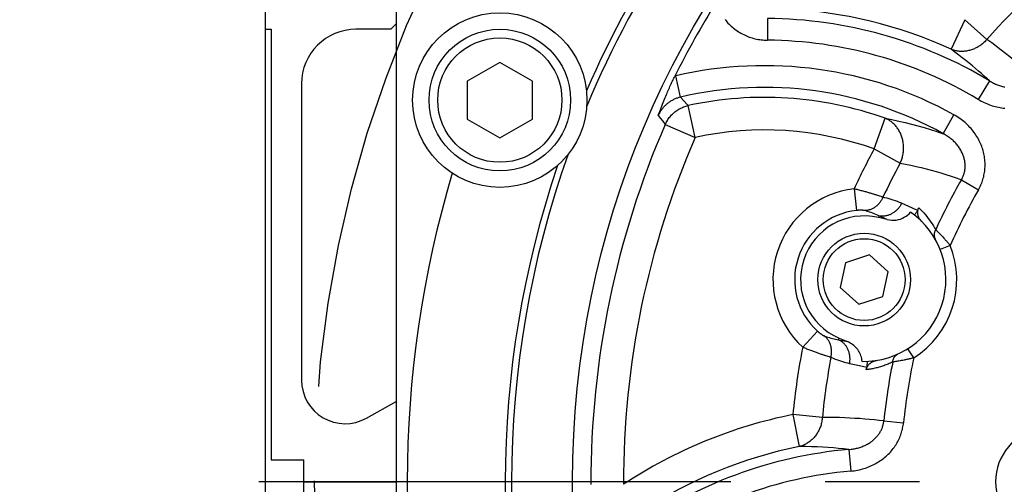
# Model space of a CAD drawing. Header units: millimetres. Extents: x 0 to 420, y 0 to 297.
# Tile 48 of 72: x 299.27 to 317.34, y 170.93 to 179.45. Entities that reach past the tile are written whole.
import ezdxf

# ---------------------------------------------------------------- set-up
doc = ezdxf.new("R2010")
doc.units = ezdxf.units.MM
doc.header["$LTSCALE"] = 23.1
doc.linetypes.add('CENTER', pattern=[0.6, 0.375, -0.075, 0.075, -0.075])
doc.layers.get('0').update_dxf_attribs({"linetype": 'CONTINUOUS'})
for name, color, linetype in [('AXIS', 7, 'CONTINUOUS'), ('COMPONENTS', 7, 'CONTINUOUS'), ('DIMENSION', 7, 'CONTINUOUS')]:
    doc.layers.add(name, color=color, linetype=linetype)
doc.styles.get("Standard").update_dxf_attribs({"font": 'arial.ttf'})
doc.styles.add('TEXTSTYLE_4', font='gdt')
doc.dimstyles.new('DIMSTYLE_5', dxfattribs={"dimtxt": 3, "dimasz": 3, "dimexe": 0.18, "dimexo": 0.0625, "dimgap": 0.09, "dimtad": 1, "dimtih": 1, "dimtoh": 1, "dimdec": 3, "dimlfac": 5, "dimdsep": 46, "dimtxsty": 'STANDARD', "dimblk": '_FILLED', "dimblk1": '_FILLED', "dimblk2": '_FILLED', "dimcen": 0.09, "dimadec": 0, "dimazin": 0, "dimtp": 0.2, "dimtm": 0.2, "dimtfac": 1, "dimtdec": 3, "dimtofl": 0, "dimtmove": 0, "dimatfit": 3, "dimldrblk": '_FILLED', "dimfxl": 1, "dimtolj": 1, "dimarcsym": 0})

# ---------------------------------------------------------------- blocks, each defined once
blk = doc.blocks.new('_FILLED')
at = {"color": 0, "linetype": 'BYBLOCK'}
blk.add_solid([(0, 0), (-1, 0.2), (-1, -0.2)], dxfattribs=at)
blk = doc.blocks.new('*D3')
at = {"layer": 'DIMENSION', "color": 2, "linetype": 'CONTINUOUS'}
for p, q in [((290.733, 185.827), (273.74, 185.827)), ((292.733, 185.827), (290.733, 185.827)), ((306.533, 179.699), (292.733, 185.827))]:
    blk.add_line(p, q, dxfattribs=at)
at = {"layer": 'DIMENSION', "color": 2, "linetype": 'CONTINUOUS', "xscale": 3, "yscale": 3, "zscale": 3, "rotation": 336.0556988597}
blk.add_blockref('_FILLED', (306.533, 179.699), dxfattribs=at)
at = {"layer": 'DIMENSION', "color": 2, "linetype": 'CONTINUOUS', "insert": (287.733, 189.577), "char_height": 3, "width": 10.99257, "attachment_point": 3, "line_spacing_factor": 0.9, "style": 'TEXTSTYLE_4'}
blk.add_mtext('{\\Fgdt;n}\\Farial.ttf;215', dxfattribs=at)

msp = doc.modelspace()

# ---------------------------------------------------------------- linework, layer by layer
at = {"layer": 'AXIS', "color": 2, "linetype": 'CENTER'}
msp.add_line((326.18229, 170.97351), (302.33876, 170.97351), dxfattribs=at)
msp.add_circle((326.18229, 170.97351), 21.5, dxfattribs=at)
at = {"layer": 'COMPONENTS', "color": 7, "linetype": 'CONTINUOUS'}
for p, q in [((303.78229, 152.97351), (303.78229, 205.23351)), ((306.18229, 187.79521), (306.18229, 154.15181)), ((306.18229, 179.37351), (306.08229, 179.27351)), ((303.78229, 179.27351), (303.88229, 179.27351)), ((303.88229, 179.27351), (303.88229, 171.37351)), ((306.08229, 179.27351), (305.44229, 179.27351)), ((308.08229, 178.66633), (307.48229, 178.31992)), ((308.68229, 178.31992), (308.08229, 178.66633)), ((304.44229, 178.27351), (304.44229, 172.83929)), ((307.48229, 178.31992), (307.48229, 177.6271)), ((308.68229, 177.6271), (308.68229, 178.31992)), ((307.48229, 177.6271), (308.08229, 177.28069)), ((308.08229, 177.28069), (308.68229, 177.6271)), ((315.19028, 175.7828), (315.03224, 175.81929)), ((314.86565, 175.1335), (314.42637, 174.99077)), ((315.20889, 174.82444), (314.86565, 175.1335)), ((314.42637, 174.99077), (314.33034, 174.53899)), ((315.11286, 174.37266), (315.20889, 174.82444)), ((314.33034, 174.53899), (314.67358, 174.22993)), ((314.67358, 174.22993), (315.11286, 174.37266)), ((314.31344, 173.60703), (314.46274, 173.54365)), ((305.63358, 172.14151), (306.18229, 172.44921)), ((303.88229, 171.37351), (304.48229, 171.37351)), ((304.48229, 170.57351), (304.48229, 171.37351)), ((304.48229, 170.97351), (306.18229, 170.97351))]:
    msp.add_line(p, q, dxfattribs=at)
at = {"layer": 'COMPONENTS', "color": 9, "linetype": 'CONTINUOUS'}
for p, q in [((312.99837, 179.47034), (312.99546, 179.07188)), ((316.61465, 179.44809), (316.3654, 178.90482)), ((317.02171, 179.08753), (316.61465, 179.44809)), ((311.3098, 178.41731), (311.29557, 178.41387)), ((311.40043, 178.02927), (311.3098, 178.41731)), ((317.06933, 178.32768), (316.86446, 177.98591)), ((311.40043, 178.02927), (311.45938, 177.96332)), ((311.66656, 177.2894), (311.53946, 177.87345)), ((310.98969, 177.68887), (311.03044, 177.63811)), ((316.22176, 177.35769), (316.41499, 177.70618)), ((311.03044, 177.63811), (311.07291, 177.58503)), ((311.07291, 177.58503), (311.11848, 177.52788)), ((311.11848, 177.52788), (311.66656, 177.2894)), ((314.95303, 177.07776), (315.154, 177.64068)), ((314.95303, 177.07776), (315.43079, 176.81805)), ((316.55373, 176.5117), (316.86797, 176.33095)), ((314.58488, 176.3455), (314.62886, 175.94946)), ((315.03704, 176.21764), (315.01332, 176.22549)), ((315.05892, 176.21024), (315.03704, 176.21764)), ((315.65403, 175.99433), (315.45615, 176.08185)), ((315.03921, 175.84947), (315.03224, 175.81929)), ((315.19028, 175.7828), (315.03921, 175.84947)), ((315.75027, 175.95176), (315.65403, 175.99433)), ((316.08271, 175.59729), (316.10761, 175.57245)), ((316.10761, 175.57245), (316.11957, 175.56038)), ((316.11957, 175.56038), (316.13261, 175.54712)), ((316.13261, 175.54712), (316.14668, 175.5327)), ((316.14668, 175.5327), (316.16173, 175.51713)), ((316.16173, 175.51713), (316.17768, 175.50046)), ((316.17768, 175.50046), (316.19449, 175.48271)), ((316.19449, 175.48271), (316.21209, 175.46392)), ((316.3501, 175.30787), (316.16416, 175.2342)), ((316.21209, 175.46392), (316.23039, 175.44412)), ((313.64221, 173.44426), (313.91058, 173.73882)), ((314.30133, 173.57852), (314.31344, 173.60703)), ((314.30133, 173.57852), (314.46274, 173.54365)), ((315.68021, 173.24616), (315.57308, 173.41505)), ((314.08316, 173.28194), (314.10523, 173.27506)), ((314.10523, 173.27506), (314.12547, 173.26893)), ((314.50205, 173.14545), (314.68189, 173.10676)), ((315.31337, 173.17223), (315.29377, 173.16918)), ((315.32851, 173.17465), (315.31337, 173.17223)), ((315.34529, 173.17738), (315.32851, 173.17465)), ((315.36363, 173.18044), (315.34529, 173.17738)), ((315.3835, 173.18383), (315.36363, 173.18044)), ((315.40481, 173.18758), (315.3835, 173.18383)), ((315.42752, 173.19169), (315.40481, 173.18758)), ((315.45156, 173.19617), (315.42752, 173.19169)), ((315.47684, 173.20104), (315.45156, 173.19617)), ((315.50328, 173.20629), (315.47684, 173.20104)), ((314.68189, 173.10676), (314.81589, 173.07793)), ((313.46068, 172.20587), (313.57835, 171.61985)), ((314.00193, 172.15344), (313.46068, 172.20587)), ((315.13089, 172.09034), (315.49157, 172.05389)), ((314.48708, 171.5667), (314.52223, 171.16977))]:
    msp.add_line(p, q, dxfattribs=at)
for points in [[(312.2163, 179.44918), (312.23368, 179.42786), (312.25165, 179.40704), (312.27021, 179.38671), (312.28935, 179.36688), (312.30903, 179.34759), (312.32926, 179.32885), (312.35004, 179.31065), (312.37131, 179.29304), (312.39308, 179.27602), (312.41535, 179.25959), (312.43807, 179.24379), (312.46124, 179.22861), (312.48486, 179.21405), (312.50889, 179.20016), (312.53333, 179.18692), (312.55819, 179.17433), (312.58341, 179.16243), (312.60899, 179.15123), (312.63494, 179.14071), (312.66117, 179.13092), (312.68771, 179.12185), (312.71454, 179.11351), (312.74156, 179.10592), (312.7687, 179.0991), (312.79603, 179.09303), (312.82365, 179.08771), (312.8516, 179.08312), (312.87984, 179.07928), (312.90835, 179.07623), (312.93712, 179.07399), (312.96616, 179.07254), (312.99546, 179.07188)], [(317.02171, 179.08753), (317.00885, 179.07288), (316.99559, 179.05864), (316.98195, 179.04484), (316.9679, 179.03144), (316.95347, 179.01847), (316.93869, 179.00597), (316.92358, 178.99393), (316.90812, 178.98237), (316.89236, 178.9713), (316.87632, 178.96074), (316.85998, 178.95068), (316.8434, 178.94116), (316.82658, 178.93217), (316.80952, 178.92372), (316.79226, 178.91583), (316.77482, 178.9085), (316.7572, 178.90173), (316.73944, 178.89555), (316.72155, 178.88995), (316.70353, 178.88493), (316.68543, 178.88051), (316.66726, 178.87669), (316.64902, 178.87348), (316.63076, 178.87087), (316.61247, 178.86886), (316.59419, 178.86748), (316.57592, 178.8667), (316.5577, 178.86653), (316.53954, 178.86698), (316.52146, 178.86805), (316.50348, 178.86972), (316.48561, 178.87201), (316.46788, 178.8749), (316.45031, 178.8784), (316.4329, 178.8825), (316.41569, 178.8872), (316.3987, 178.89249), (316.38193, 178.89836), (316.3654, 178.90482)], [(317.89798, 178.3729), (317.84125, 178.425), (317.78177, 178.47853), (317.71953, 178.53346), (317.65461, 178.58981), (317.5869, 178.64754), (317.51609, 178.70661), (317.44218, 178.76701), (317.36515, 178.82872), (317.28464, 178.89165), (317.20053, 178.95578), (317.11289, 179.02109), (317.02171, 179.08753)], [(317.06933, 178.32769), (317.02182, 178.37094), (316.97244, 178.41517), (316.92118, 178.46034), (316.868, 178.5064), (316.81286, 178.55332), (316.75564, 178.60114), (316.6963, 178.64979), (316.63481, 178.69925), (316.57103, 178.74953), (316.50488, 178.80059), (316.43635, 178.85238), (316.3654, 178.90482)], [(317.06933, 178.32769), (317.08728, 178.31672), (317.10539, 178.30623), (317.12368, 178.2962), (317.14211, 178.28665), (317.16069, 178.27757), (317.17937, 178.26899), (317.19815, 178.26091), (317.217, 178.25332), (317.2359, 178.24624), (317.25483, 178.23967), (317.27378, 178.2336), (317.29272, 178.22805), (317.31164, 178.22301), (317.33052, 178.21849), (317.34935, 178.21447)], [(311.40043, 178.02927), (311.38516, 178.02553), (311.37009, 178.02142), (311.35523, 178.01695), (311.34063, 178.01214), (311.32625, 178.00698), (311.31198, 178.00145), (311.2978, 177.99553), (311.28376, 177.98924), (311.26989, 177.98259), (311.25621, 177.97558), (311.24271, 177.96823), (311.22942, 177.96053), (311.21635, 177.95251), (311.2035, 177.94415), (311.19087, 177.93547), (311.17848, 177.92646), (311.16632, 177.91715), (311.15441, 177.90752), (311.14273, 177.89757), (311.13132, 177.88733), (311.12016, 177.87678), (311.10928, 177.86594), (311.09867, 177.85482), (311.08835, 177.84342), (311.07832, 177.83176), (311.0686, 177.81984), (311.05921, 177.80768), (311.05014, 177.79531), (311.0414, 177.78271), (311.033, 177.76991), (311.02495, 177.75694), (311.01725, 177.74378), (311.00987, 177.73039), (311.00281, 177.71676), (310.99608, 177.70292), (310.98969, 177.68887)], [(311.11848, 177.52788), (311.12726, 177.54693), (311.13666, 177.56561), (311.14669, 177.58391), (311.15737, 177.60189), (311.16869, 177.61952), (311.1806, 177.63672), (311.1931, 177.65349), (311.20619, 177.66985), (311.21983, 177.68573), (311.23401, 177.70111), (311.24873, 177.71602), (311.26395, 177.73039), (311.27966, 177.74422), (311.29584, 177.75751), (311.31248, 177.77023), (311.32954, 177.78235), (311.34702, 177.79388), (311.36489, 177.8048), (311.38312, 177.81509), (311.4017, 177.82473), (311.4206, 177.83373), (311.4398, 177.84206), (311.45927, 177.84972), (311.479, 177.85669), (311.49896, 177.86298), (311.51912, 177.86857), (311.53946, 177.87345)], [(311.45938, 177.96332), (311.52267, 177.89233), (311.53946, 177.87345)], [(316.86446, 177.98591), (316.8916, 177.97012), (316.91902, 177.9551), (316.94673, 177.94085), (316.97475, 177.92735), (317.00306, 177.91462), (317.03156, 177.90268), (317.06025, 177.89154), (317.08912, 177.8812), (317.1181, 177.87166), (317.14718, 177.86294), (317.17635, 177.85502), (317.20555, 177.84791), (317.23475, 177.84162), (317.26397, 177.83614), (317.29312, 177.83146), (317.32222, 177.82758), (317.35126, 177.8245)], [(316.86797, 176.33095), (316.88035, 176.35315), (316.89211, 176.37574), (316.90325, 176.39871), (316.91379, 176.4221), (316.92371, 176.44586), (316.93296, 176.46995), (316.94154, 176.49436), (316.94945, 176.51909), (316.95666, 176.54406), (316.96315, 176.56928), (316.96893, 176.59475), (316.97398, 176.62038), (316.9783, 176.64618), (316.98188, 176.67214), (316.98472, 176.69822), (316.98682, 176.72439), (316.98818, 176.75067), (316.98878, 176.77705), (316.98864, 176.80353), (316.98775, 176.83011), (316.98609, 176.85676), (316.98367, 176.88349), (316.98048, 176.91029), (316.97651, 176.93712), (316.97175, 176.96397), (316.96622, 176.99085), (316.9599, 177.01768), (316.95279, 177.04446), (316.94489, 177.07121), (316.93619, 177.09785), (316.9267, 177.12439), (316.91642, 177.15082), (316.90534, 177.17709), (316.89346, 177.20321), (316.88079, 177.22917), (316.86732, 177.2549), (316.85307, 177.2804), (316.83801, 177.30569), (316.82219, 177.33067), (316.80558, 177.35536), (316.7882, 177.37975), (316.77006, 177.40377), (316.75117, 177.42741), (316.73152, 177.45069), (316.71115, 177.47352), (316.69006, 177.49591), (316.66825, 177.51786), (316.64575, 177.53929), (316.62257, 177.56021), (316.59871, 177.58061), (316.57423, 177.60043), (316.54911, 177.61965), (316.52337, 177.63829), (316.49709, 177.65627), (316.47027, 177.67356), (316.4429, 177.6902), (316.41499, 177.70618)], [(315.43079, 176.81805), (315.43878, 176.8359), (315.44624, 176.85398), (315.45317, 176.87229), (315.45957, 176.89084), (315.46542, 176.9096), (315.47072, 176.92853), (315.47546, 176.94762), (315.47963, 176.96686), (315.48324, 176.98621), (315.48628, 177.00566), (315.48875, 177.02519), (315.49064, 177.04478), (315.49195, 177.06439), (315.49268, 177.08403), (315.49283, 177.10366), (315.4924, 177.12326), (315.49138, 177.14281), (315.48979, 177.1623), (315.48762, 177.18169), (315.48487, 177.20097), (315.48155, 177.22011), (315.47767, 177.23911), (315.47321, 177.25792), (315.4682, 177.27655), (315.46263, 177.29496), (315.45652, 177.31314), (315.44986, 177.33106), (315.44267, 177.34872), (315.43494, 177.36607), (315.42671, 177.38312), (315.41796, 177.39984), (315.40871, 177.41622), (315.39897, 177.43223), (315.38875, 177.44785), (315.37805, 177.46308), (315.36691, 177.4779), (315.35532, 177.49228), (315.34329, 177.50622), (315.33084, 177.51969), (315.31799, 177.53269), (315.30474, 177.5452), (315.29112, 177.55721), (315.27713, 177.5687), (315.26279, 177.57966), (315.24812, 177.59008), (315.23313, 177.59995), (315.21784, 177.60926), (315.20226, 177.618), (315.18642, 177.62615), (315.17033, 177.63372), (315.154, 177.64068)], [(315.154, 177.64068), (315.28021, 177.61647), (315.40365, 177.59043), (315.5243, 177.56272), (315.64087, 177.53382), (315.7546, 177.50359), (315.86922, 177.47107), (315.98595, 177.43578), (316.10347, 177.39801), (316.22176, 177.35769)], [(316.55372, 176.5117), (316.56143, 176.52492), (316.56872, 176.5384), (316.5756, 176.55213), (316.58207, 176.56611), (316.5881, 176.58034), (316.59369, 176.59478), (316.59883, 176.60943), (316.6035, 176.62428), (316.60771, 176.63931), (316.61144, 176.65451), (316.61468, 176.66986), (316.61745, 176.68534), (316.61972, 176.70094), (316.62149, 176.71664), (316.62278, 176.73244), (316.62357, 176.74831), (316.62386, 176.76426), (316.62365, 176.7803), (316.62295, 176.79641), (316.62174, 176.81259), (316.62003, 176.82883), (316.61781, 176.84515), (316.61508, 176.86152), (316.61183, 176.87793), (316.60806, 176.89437), (316.60377, 176.91083), (316.59896, 176.92729), (316.59363, 176.94375), (316.58778, 176.96018), (316.5814, 176.97658), (316.5745, 176.99293), (316.56708, 177.00923), (316.55913, 177.02545), (316.55065, 177.0416), (316.54166, 177.05766), (316.53214, 177.0736), (316.5221, 177.08943), (316.51154, 177.10513), (316.50048, 177.12067), (316.4889, 177.13605), (316.47682, 177.15125), (316.46424, 177.16625), (316.45117, 177.18104), (316.43761, 177.19561), (316.42358, 177.20994), (316.40908, 177.22401), (316.39411, 177.23781), (316.3787, 177.25133), (316.36284, 177.26455), (316.34655, 177.27745), (316.32985, 177.29002), (316.31275, 177.30225), (316.29525, 177.31412), (316.27739, 177.32561), (316.25919, 177.33671), (316.24064, 177.3474), (316.22176, 177.35769)], [(315.43079, 176.81805), (315.53, 176.79936), (315.62731, 176.77956), (315.72272, 176.75867), (315.81568, 176.73688), (315.90677, 176.7141), (315.9977, 176.68995), (316.08867, 176.66444), (316.1795, 176.6376), (316.27131, 176.60894), (316.36447, 176.57831), (316.45861, 176.5459), (316.55372, 176.5117)], [(315.01332, 176.22549), (315.00081, 176.22955), (314.98787, 176.23371), (314.97452, 176.23796), (314.96077, 176.24229), (314.94663, 176.24669), (314.93211, 176.25116), (314.91723, 176.25569), (314.902, 176.26028), (314.88643, 176.26492), (314.87054, 176.2696), (314.85435, 176.27432), (314.83785, 176.27907), (314.82108, 176.28385), (314.80404, 176.28865), (314.78675, 176.29346), (314.76922, 176.29828), (314.75148, 176.3031), (314.73353, 176.30792), (314.7154, 176.31272), (314.69711, 176.3175), (314.67867, 176.32226), (314.6601, 176.32699), (314.64143, 176.33169), (314.62265, 176.33635), (314.6038, 176.34095), (314.58488, 176.3455)], [(315.11291, 176.19099), (315.10517, 176.19386), (315.09692, 176.19687), (315.08817, 176.20002), (315.07891, 176.2033), (315.05892, 176.21024)], [(315.1129, 176.19099), (315.10682, 176.1771), (315.10027, 176.16345), (315.09327, 176.15007), (315.08581, 176.13697), (315.07792, 176.12417), (315.0696, 176.1117), (315.06087, 176.09956), (315.05174, 176.08778), (315.04222, 176.07638), (315.03233, 176.06537), (315.02208, 176.05477), (315.01148, 176.04459), (315.00055, 176.03484), (314.98931, 176.02555), (314.97778, 176.01672), (314.96596, 176.00837), (314.95388, 176.00051), (314.94155, 175.99316), (314.929, 175.98631), (314.91624, 175.97999), (314.90329, 175.97419), (314.89016, 175.96894), (314.87688, 175.96423), (314.86347, 175.96008), (314.84995, 175.95649), (314.83633, 175.95347), (314.82263, 175.95101), (314.80888, 175.94913), (314.7951, 175.94782), (314.7813, 175.94709)], [(315.45615, 176.08185), (315.44961, 176.06852), (315.44262, 176.05542), (315.43521, 176.04257), (315.42737, 176.02999), (315.41912, 176.0177), (315.41047, 176.00571), (315.40143, 175.99404), (315.39201, 175.98271), (315.38223, 175.97173), (315.3721, 175.96111), (315.36164, 175.95088), (315.35086, 175.94104), (315.33977, 175.93161), (315.32838, 175.9226), (315.31673, 175.91403), (315.30481, 175.90591), (315.29265, 175.89824), (315.28027, 175.89104), (315.26768, 175.88432), (315.25489, 175.87808), (315.24194, 175.87235), (315.22882, 175.86711), (315.21557, 175.86239), (315.2022, 175.85818), (315.18872, 175.8545), (315.17517, 175.85135), (315.16155, 175.84872), (315.14789, 175.84664), (315.1342, 175.84509), (315.1205, 175.84409), (315.10681, 175.84363), (315.09316, 175.84371), (315.07955, 175.84434), (315.06601, 175.84551), (315.05256, 175.84722), (315.03921, 175.84946)], [(315.45615, 176.08185), (315.41837, 176.09796), (315.38051, 176.11307), (315.34255, 176.12718), (315.3045, 176.14026), (315.26634, 176.15233), (315.2281, 176.16343), (315.18979, 176.17359), (315.15139, 176.18278), (315.11291, 176.19099)], [(314.7813, 175.94709), (314.77918, 175.9476), (314.77692, 175.9481), (314.7745, 175.94859), (314.77193, 175.94907), (314.76922, 175.94953), (314.76636, 175.94998), (314.76336, 175.95041), (314.76022, 175.95082), (314.75694, 175.95121), (314.75353, 175.95158), (314.74998, 175.95192), (314.74631, 175.95224), (314.74252, 175.95254), (314.73859, 175.95281), (314.73455, 175.95305), (314.73039, 175.95326), (314.72612, 175.95344), (314.72174, 175.95359), (314.71726, 175.9537), (314.71267, 175.95378), (314.70798, 175.95382), (314.7032, 175.95382), (314.69833, 175.95379), (314.69337, 175.95372), (314.68833, 175.9536), (314.68321, 175.95344), (314.67802, 175.95325), (314.67276, 175.953), (314.66744, 175.95272), (314.66206, 175.95239), (314.65663, 175.95201), (314.65114, 175.95159), (314.64562, 175.95113), (314.64007, 175.95062), (314.63448, 175.95006), (314.62886, 175.94946)], [(315.03921, 175.84947), (315.01128, 175.86342), (314.98311, 175.87659), (314.95475, 175.88897), (314.92623, 175.90056), (314.89757, 175.91138), (314.86873, 175.92144), (314.83971, 175.93074), (314.81056, 175.93929), (314.7813, 175.94709)], [(315.77186, 175.9981), (315.80378, 175.96686), (315.83452, 175.93525), (315.86409, 175.90326)], [(315.86409, 175.90326), (315.89242, 175.87094), (315.9196, 175.83825), (315.94577, 175.80513), (315.97099, 175.77153)], [(315.97099, 175.77153), (315.99523, 175.73749), (316.01851, 175.70305), (316.04085, 175.6682), (316.06225, 175.63295), (316.08271, 175.59729)], [(316.08271, 175.59729), (316.07855, 175.59032), (316.0747, 175.58322), (316.07115, 175.57602), (316.06792, 175.56873), (316.065, 175.56135), (316.06241, 175.5539), (316.06015, 175.54639), (316.05822, 175.53884), (316.05663, 175.53126), (316.05538, 175.52366), (316.05447, 175.51606), (316.05391, 175.50846), (316.05368, 175.5009), (316.05381, 175.49337), (316.05427, 175.48589), (316.05509, 175.47847), (316.05624, 175.47113), (316.05773, 175.46388), (316.05956, 175.45674), (316.06173, 175.44971), (316.06423, 175.44281), (316.06705, 175.43605), (316.07019, 175.42944), (316.07365, 175.42299)], [(316.23039, 175.44412), (316.23979, 175.43387), (316.24933, 175.42338), (316.259, 175.41267), (316.2688, 175.40175), (316.27871, 175.39061), (316.28873, 175.37929), (316.29883, 175.36778), (316.309, 175.35608), (316.31923, 175.34424), (316.3295, 175.33225), (316.33979, 175.32013), (316.3501, 175.30787)], [(313.91058, 173.73882), (313.91477, 173.73503), (313.91897, 173.7313), (313.92316, 173.72762), (313.92735, 173.724), (313.93154, 173.72044), (313.93571, 173.71694), (313.93987, 173.71351), (313.94401, 173.71015), (313.94812, 173.70686), (313.95221, 173.70365), (313.95626, 173.70051), (313.96027, 173.69746), (313.96423, 173.69449), (313.96816, 173.69159), (313.97203, 173.68879), (313.97584, 173.68607), (313.9796, 173.68343), (313.98329, 173.68089), (313.98692, 173.67843), (313.99049, 173.67607), (313.99397, 173.67379), (313.99738, 173.67161), (314.00072, 173.66952), (314.00396, 173.66753), (314.00712, 173.66563), (314.0102, 173.66383), (314.01317, 173.66212), (314.01605, 173.66051), (314.01884, 173.659), (314.02151, 173.65758), (314.02409, 173.65626), (314.02656, 173.65504), (314.02891, 173.65392), (314.03116, 173.65289), (314.03328, 173.65197), (314.0353, 173.65113)], [(314.16021, 173.25891), (314.16346, 173.27372), (314.16618, 173.28861), (314.16838, 173.30356), (314.17005, 173.31853), (314.17119, 173.33352), (314.17179, 173.34851), (314.17186, 173.36345), (314.17139, 173.37835), (314.17039, 173.39317), (314.16886, 173.40789), (314.1668, 173.4225), (314.16421, 173.43696), (314.1611, 173.45127), (314.15747, 173.46539), (314.15332, 173.47932), (314.14867, 173.49302), (314.14352, 173.50648), (314.13787, 173.51967), (314.13174, 173.53259), (314.12513, 173.54521), (314.11806, 173.55751), (314.11053, 173.56947), (314.10255, 173.58108), (314.09414, 173.59233), (314.08531, 173.60318), (314.07607, 173.61363), (314.06643, 173.62367), (314.05642, 173.63327), (314.04603, 173.64243), (314.0353, 173.65113)], [(314.0353, 173.65113), (314.06625, 173.63925), (314.09691, 173.62841), (314.12724, 173.61858), (314.15719, 173.60974), (314.18677, 173.60182), (314.21599, 173.59478), (314.24484, 173.58856), (314.2733, 173.58316), (314.30133, 173.57852)], [(314.50205, 173.14545), (314.5046, 173.16008), (314.50665, 173.17478), (314.5082, 173.18953), (314.50925, 173.20432), (314.5098, 173.21911), (314.50985, 173.2339), (314.50939, 173.24865), (314.50844, 173.26335), (314.50698, 173.27799), (314.50503, 173.29253), (314.50258, 173.30696), (314.49964, 173.32125), (314.49621, 173.3354), (314.49229, 173.34938), (314.4879, 173.36316), (314.48304, 173.37674), (314.47771, 173.39009), (314.47192, 173.40319), (314.46568, 173.41603), (314.45901, 173.42859), (314.45189, 173.44085), (314.44436, 173.45279), (314.43642, 173.4644), (314.42807, 173.47567), (314.41934, 173.48656), (314.41022, 173.49708), (314.40075, 173.50721), (314.39092, 173.51693), (314.38075, 173.52622), (314.37026, 173.53509), (314.35946, 173.54351), (314.34836, 173.55147), (314.33698, 173.55896), (314.32534, 173.56597), (314.31346, 173.57249), (314.30134, 173.57852)], [(313.64221, 173.44426), (313.66018, 173.43683), (313.67814, 173.42948), (313.69606, 173.42221), (313.71393, 173.41503), (313.73173, 173.40794), (313.74945, 173.40096), (313.76706, 173.39408), (313.78455, 173.38731), (313.8019, 173.38065), (313.81909, 173.37412), (313.83611, 173.36772), (313.85293, 173.36145), (313.86954, 173.35531), (313.88591, 173.34932), (313.90205, 173.34347), (313.91793, 173.33777), (313.93354, 173.33222), (313.94885, 173.32682), (313.96387, 173.32158), (313.97858, 173.3165), (313.99295, 173.31158), (314.00698, 173.30683), (314.02065, 173.30225), (314.03394, 173.29783), (314.04686, 173.29359), (314.05937, 173.28953), (314.08316, 173.28194)], [(315.29377, 173.16918), (315.29451, 173.17727), (315.29556, 173.18527), (315.29692, 173.19318), (315.29859, 173.20098), (315.30057, 173.20867), (315.30285, 173.21622), (315.30544, 173.22362), (315.30832, 173.23086), (315.31149, 173.23793), (315.31494, 173.24481), (315.31867, 173.2515), (315.32268, 173.25797), (315.32695, 173.26423), (315.33147, 173.27025), (315.33625, 173.27602), (315.34126, 173.28154), (315.34651, 173.2868), (315.35198, 173.29179), (315.35766, 173.29649), (315.36354, 173.30091), (315.36962, 173.30502), (315.37587, 173.30884), (315.3823, 173.31233), (315.38889, 173.31551)], [(314.12547, 173.26893), (314.13489, 173.26614), (314.14383, 173.26354), (314.15227, 173.26113), (314.16021, 173.25891)], [(314.16021, 173.25891), (314.19964, 173.24156), (314.23872, 173.22546), (314.27745, 173.21058), (314.31584, 173.19696), (314.35387, 173.18455), (314.39151, 173.17322), (314.42875, 173.16291), (314.4656, 173.15365), (314.50205, 173.14545)], [(315.29377, 173.16918), (315.27208, 173.15937), (315.25073, 173.15002), (315.22973, 173.14114), (315.2092, 173.13278), (315.18902, 173.1249), (315.16883, 173.11731), (315.14852, 173.10996), (315.1282, 173.10291), (315.10791, 173.09614), (315.08764, 173.08966), (315.06738, 173.08348), (315.0472, 173.07758), (315.02707, 173.07198), (315.00702, 173.06667), (314.98714, 173.06165), (314.96751, 173.05694), (314.94804, 173.05253), (314.92853, 173.04835), (314.90902, 173.0444), (314.88946, 173.04069), (314.86949, 173.03716), (314.84897, 173.0338), (314.82804, 173.03062), (314.8067, 173.02763)], [(315.68021, 173.24616), (315.66467, 173.2423), (315.64922, 173.23855), (315.63386, 173.23488), (315.61863, 173.23131), (315.60352, 173.22783), (315.58858, 173.22446), (315.57383, 173.22118), (315.55926, 173.218), (315.54491, 173.21492), (315.53079, 173.21194), (315.51691, 173.20907), (315.50328, 173.20629)], [(314.00193, 172.15344), (314.00014, 172.13402), (313.99778, 172.11472), (313.99485, 172.09552), (313.99136, 172.07643), (313.98731, 172.05746), (313.9827, 172.03866), (313.97755, 172.02003), (313.97184, 172.00159), (313.9656, 171.98338), (313.95883, 171.9654), (313.95152, 171.94766), (313.9437, 171.93021), (313.93538, 171.91305), (313.92654, 171.89619), (313.91722, 171.87966), (313.90742, 171.86348), (313.89714, 171.84765), (313.88641, 171.8322), (313.87523, 171.81715), (313.8636, 171.80251), (313.85155, 171.7883), (313.8391, 171.77452), (313.82623, 171.7612), (313.81299, 171.74835), (313.79937, 171.73599), (313.78539, 171.72411), (313.77108, 171.71275), (313.75644, 171.70191), (313.74148, 171.6916), (313.72622, 171.68183), (313.71069, 171.67262), (313.69489, 171.66396), (313.67885, 171.65588), (313.66257, 171.64838), (313.64608, 171.64147), (313.6294, 171.63516), (313.61254, 171.62944), (313.59552, 171.62434), (313.57835, 171.61985)], [(315.13089, 172.09035), (315.04423, 172.10015), (314.95688, 172.10919), (314.86884, 172.11746), (314.78053, 172.12492), (314.69153, 172.13155), (314.60056, 172.1374), (314.50749, 172.14247), (314.41245, 172.1467), (314.31446, 172.14996), (314.21323, 172.15217), (314.10905, 172.15334), (314.00193, 172.15344)], [(314.48708, 171.5667), (314.50804, 171.56838), (314.52886, 171.57054), (314.54955, 171.57317), (314.57008, 171.57628), (314.59044, 171.57986), (314.6106, 171.5839), (314.63054, 171.58839), (314.65025, 171.59333), (314.6697, 171.59871), (314.68888, 171.60452), (314.70778, 171.61075), (314.72636, 171.6174), (314.74463, 171.62444), (314.76257, 171.63188), (314.78016, 171.6397), (314.79739, 171.64789), (314.81427, 171.65644), (314.83076, 171.66534), (314.84687, 171.67458), (314.86259, 171.68415), (314.87791, 171.69404), (314.89282, 171.70424), (314.90732, 171.71474), (314.9214, 171.72553), (314.93506, 171.7366), (314.94829, 171.74794), (314.96108, 171.75954), (314.97343, 171.77138), (314.98533, 171.78345), (314.99678, 171.79575), (315.00778, 171.80825), (315.01831, 171.82096), (315.0284, 171.83386), (315.03802, 171.84695), (315.04719, 171.86021), (315.0559, 171.87366), (315.06417, 171.88728), (315.07197, 171.90107), (315.07932, 171.91502), (315.08621, 171.92913), (315.09264, 171.94338), (315.0986, 171.95776), (315.10409, 171.97224), (315.1091, 171.98683), (315.11364, 172.00149), (315.1177, 172.01622), (315.12128, 172.031), (315.12439, 172.04581), (315.12702, 172.06065), (315.12919, 172.07549), (315.13089, 172.09035)], [(314.52223, 171.16977), (314.55346, 171.17296), (314.58447, 171.17693), (314.61527, 171.18168), (314.64587, 171.18723), (314.67626, 171.19357), (314.70633, 171.20066), (314.73609, 171.20851), (314.76553, 171.21711), (314.79458, 171.22643), (314.82323, 171.23646), (314.85149, 171.24721), (314.87928, 171.25862), (314.9066, 171.27069), (314.93346, 171.28343), (314.9598, 171.29679), (314.98562, 171.31075), (315.01092, 171.32533), (315.03566, 171.34046), (315.05983, 171.35616), (315.08343, 171.37242), (315.10644, 171.38918), (315.12885, 171.40645), (315.15066, 171.42423), (315.17185, 171.44247), (315.19242, 171.46116), (315.21236, 171.48032), (315.23165, 171.49987), (315.25028, 171.51982), (315.26827, 171.54017), (315.28558, 171.56087), (315.30222, 171.5819), (315.31818, 171.60327), (315.33347, 171.62495), (315.34809, 171.64692), (315.36202, 171.6692), (315.37529, 171.69176), (315.38788, 171.7146), (315.39981, 171.73772), (315.41105, 171.76109), (315.42162, 171.78471), (315.4315, 171.80857), (315.44068, 171.83261), (315.44916, 171.85683), (315.45694, 171.88122), (315.46401, 171.90571), (315.47037, 171.9303), (315.47602, 171.95498), (315.48096, 171.9797), (315.4852, 172.0044), (315.48874, 172.02914), (315.49157, 172.05389)], [(314.48708, 171.5667), (314.39498, 171.57673), (314.30113, 171.58586), (314.20551, 171.59404), (314.10873, 171.60117), (314.01018, 171.60725), (313.90806, 171.61229), (313.80176, 171.61618), (313.69186, 171.61874), (313.57835, 171.61985)]]:
    msp.add_lwpolyline(points, dxfattribs=at)
at = {"layer": 'COMPONENTS', "color": 7, "linetype": 'CONTINUOUS'}
for points in [[(310.98969, 177.68887), (311.00313, 177.72594), (311.01642, 177.76212), (311.02955, 177.79742), (311.04252, 177.83188), (311.05533, 177.86545), (311.06793, 177.89803), (311.08028, 177.92949), (311.0924, 177.95996), (311.10438, 177.98966), (311.11623, 178.01865), (311.12793, 178.04687), (311.13946, 178.07433), (311.15081, 178.10101), (311.16199, 178.12693), (311.173, 178.15218), (311.18384, 178.17673), (311.1945, 178.20059), (311.20506, 178.22395), (311.21552, 178.24684), (311.22586, 178.26921), (311.23611, 178.29115), (311.24627, 178.31267), (311.25634, 178.33375), (311.2663, 178.35441), (311.27616, 178.37465), (311.28592, 178.39447), (311.29557, 178.41387)], [(315.19028, 175.7828), (315.23393, 175.77518), (315.27653, 175.77128), (315.3181, 175.7711), (315.3589, 175.77483), (315.39867, 175.78229), (315.43661, 175.79293), (315.47264, 175.80677), (315.50685, 175.8238), (315.53866, 175.84348), (315.5679, 175.86564), (315.59474, 175.89046), (315.61919, 175.91792)], [(315.75292, 175.95785), (315.7465, 175.94513), (315.74004, 175.93312), (315.73354, 175.92182), (315.72708, 175.91139), (315.72058, 175.90168), (315.7138, 175.89223), (315.70666, 175.88288), (315.69923, 175.87379), (315.69153, 175.86496)], [(315.75027, 175.95176), (315.75298, 175.95742), (315.75558, 175.96291), (315.75807, 175.96824), (315.7604, 175.97337), (315.76262, 175.97834), (315.76486, 175.98328), (315.76717, 175.98825), (315.7695, 175.99319), (315.77186, 175.9981)], [(315.82434, 175.74828), (315.81878, 175.75396), (315.81342, 175.75979), (315.80826, 175.76577), (315.80328, 175.77192), (315.79851, 175.77823), (315.79397, 175.78464), (315.78965, 175.79117), (315.78555, 175.79782), (315.7817, 175.80454), (315.77809, 175.81133), (315.77471, 175.8182), (315.77158, 175.82513), (315.76868, 175.83213), (315.76602, 175.83919), (315.76361, 175.84629), (315.76144, 175.85343), (315.75951, 175.8606), (315.75783, 175.86777), (315.7564, 175.87493), (315.75522, 175.88208), (315.75428, 175.88919), (315.75358, 175.8962), (315.75313, 175.90316), (315.75291, 175.91014), (315.75306, 175.91694), (315.75344, 175.92376), (315.75366, 175.93119), (315.75358, 175.93946), (315.75333, 175.94835), (315.75292, 175.95785)], [(314.73031, 173.18223), (314.72801, 173.20835), (314.72402, 173.23398), (314.71836, 173.25914), (314.71096, 173.28389), (314.70187, 173.30817), (314.6913, 173.33171), (314.67926, 173.35449), (314.66574, 173.37655), (314.6509, 173.39773), (314.63476, 173.41802), (314.61731, 173.43744), (314.59866, 173.45585), (314.57884, 173.47326), (314.55784, 173.48966), (314.53572, 173.50491), (314.51251, 173.51897), (314.48818, 173.53188), (314.46274, 173.54365)], [(314.8067, 173.02763), (314.80812, 173.03475), (314.80983, 173.04184), (314.81185, 173.04892), (314.81416, 173.05599), (314.81678, 173.06304), (314.81968, 173.07004), (314.8229, 173.07697), (314.82641, 173.08385), (314.8302, 173.09062), (314.83429, 173.09728), (314.83866, 173.10383), (314.8433, 173.11025), (314.84822, 173.11652), (314.85342, 173.12266), (314.8589, 173.12865), (314.86467, 173.13451), (314.87072, 173.14021), (314.87703, 173.14572), (314.88359, 173.15103), (314.89041, 173.15614)], [(314.81997, 173.18256), (314.82101, 173.17077), (314.82167, 173.15902), (314.82195, 173.14729), (314.82186, 173.13557), (314.8214, 173.12388), (314.82057, 173.11227), (314.81938, 173.10075), (314.81782, 173.0893), (314.81589, 173.07793)], [(314.89041, 173.15614), (314.89745, 173.16102), (314.90468, 173.16565), (314.91212, 173.17004), (314.91977, 173.17418), (314.92763, 173.17806), (314.93568, 173.1817), (314.9439, 173.18505), (314.9523, 173.18811), (314.96085, 173.1909), (314.9695, 173.19337), (314.97823, 173.19552), (314.98706, 173.19736), (314.99599, 173.19889)]]:
    msp.add_lwpolyline(points, dxfattribs=at)
for centre, radius in [((326.18229, 170.97351), 16.765), ((308.08229, 177.97351), 1.6), ((308.08229, 177.97351), 1.3), ((308.08229, 177.97351), 1.14), ((314.76961, 174.68171), 0.85), ((314.76961, 174.68171), 0.75)]:
    msp.add_circle(centre, radius, dxfattribs=at)
for centre, radius, start, end in [((326.18229, 170.97351), 18, 113.482201, 156.517799), ((326.18229, 170.97351), 17.88453, 112.662056, 157.337944), ((326.18229, 170.97351), 16.64252, 148.122861, 153.44418), ((305.44229, 178.27351), 1, 90, 180), ((326.18229, 170.97351), 17.88453, 160.375063, 199.624937), ((326.18229, 170.97351), 18, 161.195208, 198.804792), ((326.18229, 170.97351), 19.8, 163.390677, 196.609323), ((314.76961, 174.68171), 1.1675, 77, 247), ((314.76961, 174.68171), 1.5, 268.498614, 55.501386), ((326.18229, 170.97351), 11.55957, 169.510801, 169.764245), ((305.24229, 172.83929), 0.8, 180, 299.28192)]:
    msp.add_arc(centre, radius, start, end, dxfattribs=at)
at = {"layer": 'COMPONENTS', "color": 9, "linetype": 'CONTINUOUS'}
for centre, radius, start, end in [((326.18229, 170.97351), 12.23738, 115.471412, 138.466959), ((312.93983, 171.43861), 8.21455, 65.353888, 87.341216), ((312.93983, 171.43861), 8.03195, 59.060346, 89.582393), ((312.93983, 171.43861), 7.63347, 59.060334, 89.582415), ((312.93983, 171.43861), 7.16653, 60.993112, 103.147004), ((312.93983, 171.43861), 6.76805, 60.993111, 103.146993), ((312.93983, 171.43861), 6.58545, 70.353192, 102.277458), ((326.18229, 170.97351), 16.42797, 156.48582, 180.164964), ((326.18229, 170.97351), 15.83026, 156.48582, 180.164964), ((312.93983, 171.43861), 5.98774, 70.353192, 102.277458), ((326.18229, 170.97351), 12.78117, 151.471412, 155.146136), ((326.18229, 170.97351), 12.23738, 151.471412, 154.763485), ((326.18229, 170.97351), 11.1077, 150.093222, 155.400826), ((314.76961, 174.68171), 1.67401, 96.335646, 227.664354), ((326.18229, 170.97351), 10.74517, 150.093202, 156.210513), ((314.76961, 174.68171), 1.27553, 96.335596, 227.664404), ((314.76961, 174.68171), 1.7, 302.387534, 21.612467), ((326.18229, 170.97351), 12.78117, 168.853864, 174.466959), ((326.18229, 170.97351), 12.23738, 169.236515, 174.466959), ((326.18229, 170.97351), 11.1077, 168.599175, 174.229384), ((326.18229, 170.97351), 10.74517, 167.789487, 174.229396), ((315.19553, 163.56606), 8.81226, 101.353888, 123.341216), ((318.18229, 170.97351), 1, 99.891838, 260.10707), ((315.19553, 163.56606), 8.03195, 95.060348, 125.582393), ((315.19553, 163.56606), 8.21455, 101.353888, 123.341216), ((315.19553, 163.56606), 7.63347, 95.060335, 125.582415)]:
    msp.add_arc(centre, radius, start, end, dxfattribs=at)

# ---------------------------------------------------------------- dimensions: what is measured, and where the dimension line sits
at = {"layer": 'DIMENSION', "color": 2, "linetype": 'CONTINUOUS'}
dim = msp.add_diameter_dim_2p(p1=(306.53257, 179.69925), p2=(345.83201, 162.24777), dimstyle='DIMSTYLE_5', dxfattribs=at)
dim.commit()
dim.dimension.update_dxf_attribs({"geometry": '*D3', "text_midpoint": (276.74002, 188.07733), "dimtype": 163})

doc.saveas('drawing.dxf')
